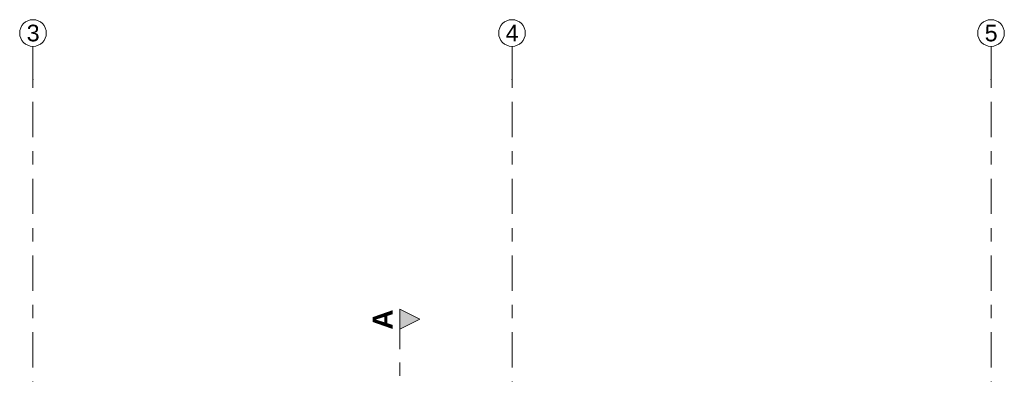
# Model space of a CAD drawing. Header units: metres. Extents: x -3.6 to 84.5, y -11 to 16.8.
# Tile 18 of 76: x 7.6 to 15, y 14.1 to 16.8. Entities that reach past the tile are written whole.
import ezdxf

# ---------------------------------------------------------------- set-up
doc = ezdxf.new("R2010")
doc.units = ezdxf.units.M
doc.header["$MEASUREMENT"] = 0
doc.linetypes.add('Schnittlinie', pattern=[0.3, 0.15, -0.075, 0, -0.075])
doc.linetypes.add('Strichlinie doppelt', pattern=[0.546806, 0.264583, -0.105833, 0.070556, -0.105833])
doc.layers.add('201a - Marker.Schnitt - optisch Grundriss', color=7, linetype='Continuous')
doc.layers.add('451 - Universal.Achsen Raster', color=7, linetype='Continuous')
doc.styles.add('ERSTELLTER_STIL_1', font='txt')
doc.styles.add('ERSTELLTER_STIL_2', font='txt')

msp = doc.modelspace()

# ---------------------------------------------------------------- hatches: boundary and pattern name
at = {"layer": '201a - Marker.Schnitt - optisch Grundriss', "linetype": 'Continuous', "lineweight": 0, "true_color": 0x000000}
msp.add_hatch(color=18, dxfattribs=at).paths.add_polyline_path([(10.488, 14.63), (10.488, 14.48), (10.638, 14.555)])

# ---------------------------------------------------------------- linework, layer by layer
at = {"layer": '201a - Marker.Schnitt - optisch Grundriss', "color": 7, "linetype": 'Schnittlinie', "lineweight": 13}
msp.add_line((10.488, 14.48), (10.488, -0.78), dxfattribs=at)
at = {"layer": '201a - Marker.Schnitt - optisch Grundriss', "color": 7, "linetype": 'Continuous', "lineweight": 13, "flags": 128}
msp.add_lwpolyline([(10.488, 14.63), (10.488, 14.48), (10.638, 14.555)], close=True, dxfattribs=at)
at = {"layer": '451 - Universal.Achsen Raster', "color": 160, "linetype": 'Strichlinie doppelt', "lineweight": 9, "true_color": 0x3232ff}
for p, q in [((7.73, 16.355), (7.73, 16.605)), ((11.33, 16.355), (11.33, 16.605)), ((14.93, 16.355), (14.93, 16.605)), ((7.73, -10.585), (7.73, 16.355)), ((11.33, -10.585), (11.33, 16.355)), ((14.93, -10.585), (14.93, 16.355))]:
    msp.add_line(p, q, dxfattribs=at)
at = {"layer": '451 - Universal.Achsen Raster', "color": 160, "linetype": 'Continuous', "lineweight": 9, "true_color": 0x3232ff}
for centre in [(7.73, 16.705), (11.33, 16.705), (14.93, 16.705)]:
    msp.add_circle(centre, 0.1, dxfattribs=at)
at = {"layer": '451 - Universal.Achsen Raster', "color": 160, "linetype": 'Strichlinie doppelt', "lineweight": 9, "true_color": 0x3232ff}
for p in [(7.73, 16.355), (7.73, 16.355), (11.33, 16.355), (11.33, 16.355), (14.93, 16.355), (14.93, 16.355)]:
    msp.add_point(p, dxfattribs=at)

# ---------------------------------------------------------------- texts
at = {"layer": '201a - Marker.Schnitt - optisch Grundriss', "color": 7, "lineweight": 13, "insert": (10.4324, 14.6287), "char_height": 0.15, "attachment_point": 9, "rotation": 90, "style": 'ERSTELLTER_STIL_1'}
msp.add_mtext('\\A1;{\\pqr;\\pt0;\\fArial|b1|i0|c0|p38;A}', dxfattribs=at)
at = {"layer": '451 - Universal.Achsen Raster', "color": 160, "lineweight": 9, "true_color": 0x3232ff, "char_height": 0.125, "attachment_point": 1, "style": 'ERSTELLTER_STIL_2'}
for s, insert in [('\\A1;{\\pql;\\pt0;\\fArial|b0|i0|c0|p38;3}', (7.6826, 16.7675)), ('\\A1;{\\pql;\\pt0;\\fArial|b0|i0|c0|p38;4}', (11.2826, 16.7675)), ('\\A1;{\\pql;\\pt0;\\fArial|b0|i0|c0|p38;5}', (14.8826, 16.7675))]:
    msp.add_mtext(s, dxfattribs=dict(at, insert=insert))

doc.saveas('drawing.dxf')
